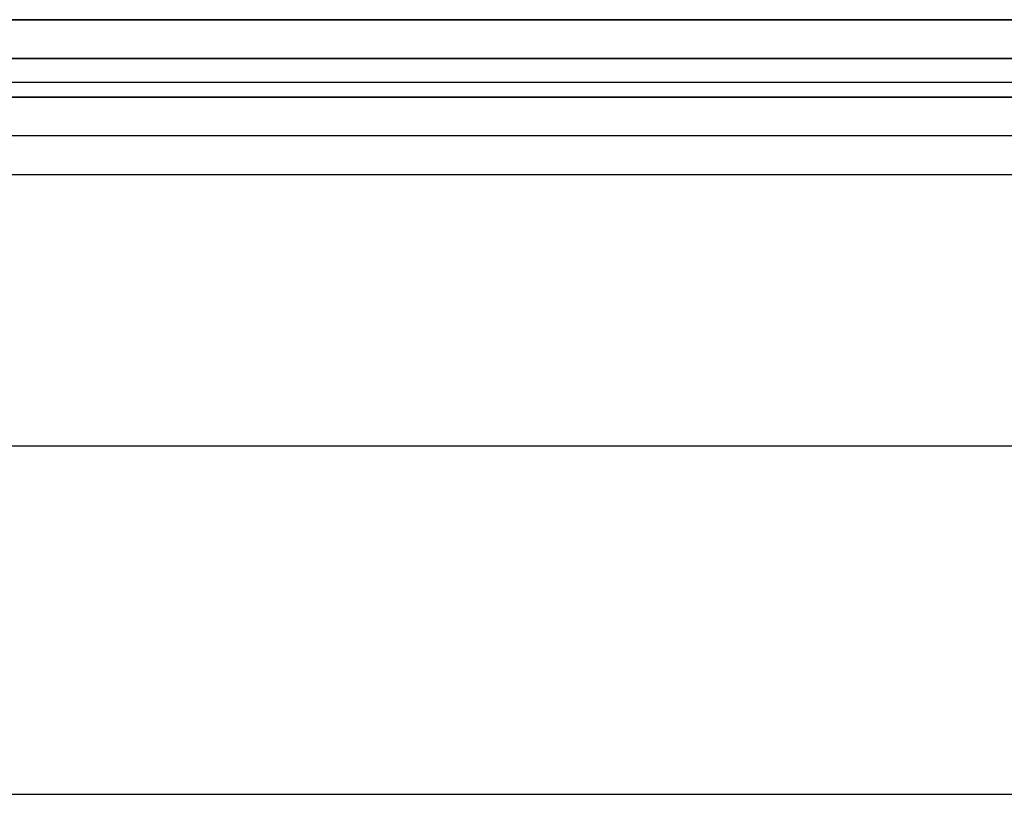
# Model space of a CAD drawing. Header units: millimetres. Extents: x -646 to 654, y -203 to 198.
# Tile 33 of 256: x -564 to -551, y 125 to 135. Entities that reach past the tile are written whole.
import ezdxf

# ---------------------------------------------------------------- set-up
doc = ezdxf.new("R2010")
doc.units = ezdxf.units.MM
doc.layers.add('Default', color=7, linetype='Continuous', true_color=0x000000)

msp = doc.modelspace()

# ---------------------------------------------------------------- linework, layer by layer
at = {"layer": 'Default'}
for p, q in [((652.616, 134.34, 772.822), (-645.384, 134.34, 772.822)), ((-645.384, 134.34, 1170.822), (652.616, 134.34, 1170.822)), ((652.616, 134.34, 971.822), (-645.384, 134.34, 971.822)), ((-617.935, 134.34, 880.822), (-462.834, 134.34, 880.822)), ((652.616, 133.84, 885.322), (-645.384, 133.84, 885.322)), ((-636.384, 129.84, 780.822), (-1.884, 129.84, 780.822)), ((-636.384, 129.84, 873.822), (-1.884, 129.84, 873.822))]:
    msp.add_line(p, q, dxfattribs=at)
for points in [[(-645.384, 135.34, 1171.822), (3.616, 135.34, 1171.822), (652.616, 135.34, 1171.822)], [(652.616, 135.34, 771.822), (3.616, 135.34, 771.822), (-645.384, 135.34, 771.822)], [(-645.384, 134.84, 1171.322), (3.616, 134.84, 1171.322), (652.616, 134.84, 1171.322)], [(652.616, 134.84, 772.322), (3.616, 134.84, 772.322), (-645.384, 134.84, 772.322)], [(-1.884, 134.531, 771.822), (-319.134, 134.531, 771.822), (-636.384, 134.531, 771.822)], [(-1.884, 134.531, 780.822), (-319.134, 134.531, 780.822), (-636.384, 134.531, 780.822)], [(652.616, 134.34, 884.822), (3.616, 134.34, 884.822), (-645.384, 134.34, 884.822)], [(-645.384, 134.34, 876.822), (3.616, 134.34, 876.822), (652.616, 134.34, 876.822)], [(-1.884, 134.34, 771.822), (-319.134, 134.34, 771.822), (-636.384, 134.34, 771.822)], [(-1.884, 134.34, 780.822), (-319.134, 134.34, 780.822), (-636.384, 134.34, 780.822)], [(-1.884, 134.34, 780.822), (-319.134, 134.34, 780.822), (-636.384, 134.34, 780.822)], [(-1.884, 134.34, 873.822), (-319.134, 134.34, 873.822), (-636.384, 134.34, 873.822)], [(-1.884, 134.34, 827.322), (-319.134, 134.34, 827.322), (-636.384, 134.34, 827.322)], [(-501.834, 134.34, 776.322), (-535.859, 134.34, 776.322), (-569.884, 134.34, 776.322)], [(-645.384, 133.34, 885.822), (3.616, 133.34, 885.822), (652.616, 133.34, 885.822)], [(-636.384, 125.34, 780.822), (-319.134, 125.34, 780.822), (-1.884, 125.34, 780.822)], [(-636.384, 125.34, 873.822), (-319.134, 125.34, 873.822), (-1.884, 125.34, 873.822)], [(-636.384, 125.34, 827.322), (-319.134, 125.34, 827.322), (-1.884, 125.34, 827.322)]]:
    msp.add_open_spline(points, degree=2, dxfattribs=at)

doc.saveas('drawing.dxf')
